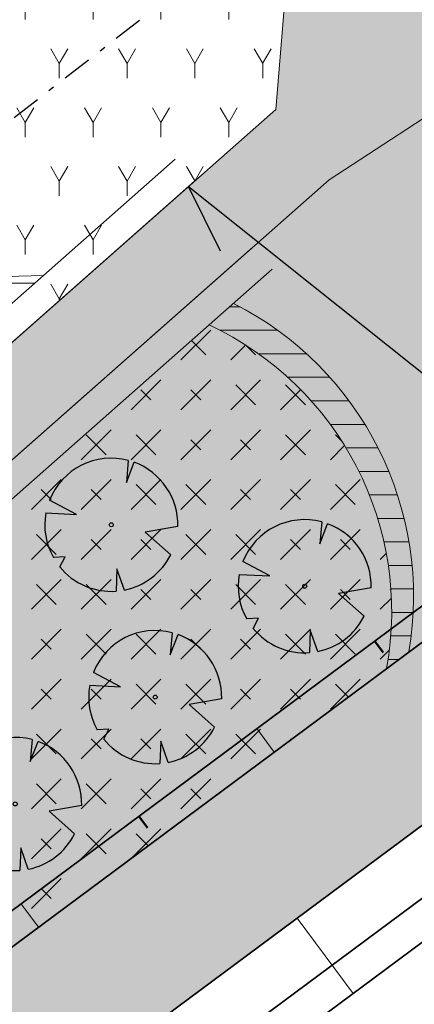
# Model space of a CAD drawing. Header units: metres. Extents: x 103263 to 106611, y 426963 to 428812.
# Tile 27 of 74: x 104385.73 to 104392.45, y 427726.13 to 427742.89. Entities that reach past the tile are written whole.
import ezdxf
from ezdxf import colors
from ezdxf.entities.mleader import LeaderData, LeaderLine
from ezdxf.math import Vec2, Vec3

# ---------------------------------------------------------------- set-up
doc = ezdxf.new("R2010")
doc.units = ezdxf.units.M
doc.linetypes.add('DASHDOT', pattern=[1, 0.5, -0.25, 0, -0.25])
doc.layers.add('kc-nieuwe-gasleiding-25-03-2004', color=30, linetype='Continuous')
for name, color, linetype, lineweight in [('N-GV-GW-TALUD_TEEN-G', 3, 'Continuous', 35), ('N-WE-GR-BOOM-S', 7, 'Continuous', 25), ('N-WE-GW-TALUD_KRUIN-G', 3, 'Continuous', 35), ('N-WE-GW-TALUDARCERING-S', 90, 'Continuous', 25), ('N-WE-GW-TALUDARCERING_KORT-G', 90, 'Continuous', 50), ('N-WE-GW-TALUDARCERING_LANG-G', 90, 'Continuous', 18), ('N-WE-VH-VERHARDING-G', 252, 'Continuous', 35), ('N-XX-GR-BOS-A-250', 42, 'Continuous', 18), ('N-XX-GW-GROND_ZAND-WERK-AD-100', 7, 'Continuous', 18), ('X-XX-AL-REFERENTIE-T25', 7, 'Continuous', 25)]:
    doc.layers.add(name, color=color, linetype=linetype, lineweight=lineweight)
for name, color, linetype, lineweight, true_color in [('N-WE-GR-BEPLANTING-A-250', 7, 'Continuous', 18, 0x00a500), ('N-WE-GR-BEPLANTING-MAAIENGRAS-A-250', 7, 'Continuous', 18, 0xe6e6e6), ('N-WE-GR-GRAS-A-250', 7, 'Continuous', 18, 0x7ca500)]:
    doc.layers.add(name, color=color, linetype=linetype, lineweight=lineweight, true_color=true_color)
doc.layers.add('N-WE-VH-VERHARDING-AP_GROEN4', color=7, linetype='Continuous', true_color=0x004700)
doc.styles.add('NLCS-ISO-M250-T25', font='NLCS-ISO.ttf', dxfattribs={"height": 0.625})
pattern_1 = [(60.00000000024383, (104639.955648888, 427910.1806441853), (-0.5773504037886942, 0.9999997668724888), [0.288676, -0.8660260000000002]), (120.0000000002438, (104639.955648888, 427910.1806441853), (-1.154700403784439, -2.331299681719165e-07), [0.288676, -0.8660260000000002]), (270, (104639.955648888, 427910.1806441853), (0.5773500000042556, -0.9999999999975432), [0.25, -1.75])]
pattern_2 = [(60.00000000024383, (104664.6892993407, 427702.1373207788), (-0.5773504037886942, 0.9999997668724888), [0.288676, -0.8660260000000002]), (120.0000000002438, (104664.6892993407, 427702.1373207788), (-1.154700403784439, -2.331299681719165e-07), [0.288676, -0.8660260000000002]), (270, (104664.6892993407, 427702.1373207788), (0.5773500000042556, -0.9999999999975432), [0.25, -1.75])]

# ---------------------------------------------------------------- blocks, each defined once
blk = doc.blocks.new('*U329')
at = {"ltscale": 20, "flags": 128}
for points in [[(0.5793388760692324, 2.190296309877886), (0.512674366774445, 1.442929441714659), (0.7783564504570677, 2.127719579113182)], [(-2.229457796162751, 0.4031898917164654), (-1.183538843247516, 0.3534729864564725), (-2.105046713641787, 0.837744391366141)], [(2.264866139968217, -0.05835501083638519), (1.153274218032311, -0.2475629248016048), (2.022349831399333, -1.021356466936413)], [(-1.754058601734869, -1.433978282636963), (-1.575691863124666, -1.088303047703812), (-1.973252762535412, -1.113243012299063)], [(0.446271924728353, -2.221250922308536), (0.1886407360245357, -1.498573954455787), (0.1622557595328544, -2.259803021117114)]]:
    blk.add_lwpolyline(points, dxfattribs=at)
blk.add_lwpolyline([(2.26486297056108, -0.05835493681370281, 0.3219436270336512), (0.7783549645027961, 2.127715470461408, 0.3219436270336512)], format="xyb", dxfattribs=at)
blk.add_circle((0, 0), 0.0675)
at = {"ltscale": 20}
for start, end in [(75.18440999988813, 158.298953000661), (169.7490490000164, 209.4302330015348), (281.3600670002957, 333.2046490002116), (219.2666920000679, 274.1068389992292)]:
    blk.add_arc((0, 0), 2.265614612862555, start, end, dxfattribs=at)
blk = doc.blocks.new('*U330')
at = {"ltscale": 20, "flags": 128}
for points in [[(0.5793388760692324, 2.190296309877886), (0.512674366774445, 1.442929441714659), (0.7783564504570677, 2.127719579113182)], [(-2.229457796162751, 0.4031898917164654), (-1.183538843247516, 0.3534729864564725), (-2.105046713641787, 0.837744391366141)], [(2.264866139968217, -0.05835501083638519), (1.153274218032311, -0.2475629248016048), (2.022349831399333, -1.021356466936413)], [(-1.754058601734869, -1.433978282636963), (-1.575691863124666, -1.088303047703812), (-1.973252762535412, -1.113243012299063)], [(0.446271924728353, -2.221250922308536), (0.1886407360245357, -1.498573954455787), (0.1622557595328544, -2.259803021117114)]]:
    blk.add_lwpolyline(points, dxfattribs=at)
blk.add_lwpolyline([(2.26486297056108, -0.05835493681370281, 0.3219436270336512), (0.7783549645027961, 2.127715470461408, 0.3219436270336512)], format="xyb", dxfattribs=at)
blk.add_circle((0, 0), 0.0675)
at = {"ltscale": 20}
for start, end in [(75.18440999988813, 158.298953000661), (169.7490490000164, 209.4302330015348), (281.3600670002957, 333.2046490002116), (219.2666920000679, 274.1068389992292)]:
    blk.add_arc((0, 0), 2.265614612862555, start, end, dxfattribs=at)
blk = doc.blocks.new('*U141')
at = {"ltscale": 20, "flags": 128}
for points in [[(0.5793388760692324, 2.190296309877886), (0.512674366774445, 1.442929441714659), (0.7783564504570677, 2.127719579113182)], [(-2.229457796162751, 0.4031898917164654), (-1.183538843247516, 0.3534729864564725), (-2.105046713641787, 0.837744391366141)], [(2.264866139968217, -0.05835501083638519), (1.153274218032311, -0.2475629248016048), (2.022349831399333, -1.021356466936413)], [(-1.754058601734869, -1.433978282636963), (-1.575691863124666, -1.088303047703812), (-1.973252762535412, -1.113243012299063)], [(0.446271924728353, -2.221250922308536), (0.1886407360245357, -1.498573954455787), (0.1622557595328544, -2.259803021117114)]]:
    blk.add_lwpolyline(points, dxfattribs=at)
blk.add_lwpolyline([(2.26486297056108, -0.05835493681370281, 0.3219436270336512), (0.7783549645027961, 2.127715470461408, 0.3219436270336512)], format="xyb", dxfattribs=at)
blk.add_circle((0, 0), 0.0675)
at = {"ltscale": 20}
for start, end in [(75.18440999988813, 158.298953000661), (169.7490490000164, 209.4302330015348), (281.3600670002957, 333.2046490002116), (219.2666920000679, 274.1068389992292)]:
    blk.add_arc((0, 0), 2.265614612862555, start, end, dxfattribs=at)
blk = doc.blocks.new('*U144')
at = {"ltscale": 20, "flags": 128}
for points in [[(0.5793388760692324, 2.190296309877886), (0.512674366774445, 1.442929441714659), (0.7783564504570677, 2.127719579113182)], [(-2.229457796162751, 0.4031898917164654), (-1.183538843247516, 0.3534729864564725), (-2.105046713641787, 0.837744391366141)], [(2.264866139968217, -0.05835501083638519), (1.153274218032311, -0.2475629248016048), (2.022349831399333, -1.021356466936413)], [(-1.754058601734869, -1.433978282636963), (-1.575691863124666, -1.088303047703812), (-1.973252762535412, -1.113243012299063)], [(0.446271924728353, -2.221250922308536), (0.1886407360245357, -1.498573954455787), (0.1622557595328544, -2.259803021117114)]]:
    blk.add_lwpolyline(points, dxfattribs=at)
blk.add_lwpolyline([(2.26486297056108, -0.05835493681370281, 0.3219436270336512), (0.7783549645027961, 2.127715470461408, 0.3219436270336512)], format="xyb", dxfattribs=at)
blk.add_circle((0, 0), 0.0675)
at = {"ltscale": 20}
for start, end in [(75.18440999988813, 158.298953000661), (169.7490490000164, 209.4302330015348), (281.3600670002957, 333.2046490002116), (219.2666920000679, 274.1068389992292)]:
    blk.add_arc((0, 0), 2.265614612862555, start, end, dxfattribs=at)
blk = doc.blocks.new('*U76')
at = {"layer": 'N-WE-GW-TALUDARCERING_KORT-G', "ltscale": 0.1}
for p, q in [((104391.776540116, 427732.316965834), (104391.9255778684, 427732.1162477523)), ((104387.7621784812, 427729.3362107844), (104387.9112162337, 427729.1354927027))]:
    blk.add_line(p, q, dxfattribs=at)
at = {"layer": 'N-WE-GW-TALUDARCERING_LANG-G', "ltscale": 0.1}
for p, q in [((104389.7693592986, 427730.8265883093), (104390.0674348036, 427730.4251521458)), ((104385.7549976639, 427727.8458332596), (104386.0530731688, 427727.4443970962))]:
    blk.add_line(p, q, dxfattribs=at)

msp = doc.modelspace()

# ---------------------------------------------------------------- hatches: boundary and pattern name
at = {"layer": 'N-WE-GR-BEPLANTING-A-250'}
h = msp.add_hatch(dxfattribs=at)
h.set_pattern_fill('AGR-BEPLANTING_SOORT_01', color=256, scale=0.2, angle=2.438340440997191e-10, style=0, pattern_type=2)
h.set_pattern_definition(pattern_1)
edge = h.paths.add_edge_path()
edge.add_line((104659.3303647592, 427926.4612525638), (104651.7230013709, 427930.1607831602))
edge.add_line((104651.7230013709, 427930.1607831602), (104630.4938774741, 427940.376883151))
edge.add_line((104630.4938774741, 427940.376883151), (104615.8207720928, 427939.2164508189))
edge.add_line((104615.8207720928, 427939.2164508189), (104614.2376933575, 427936.9417769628))
edge.add_line((104614.2376933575, 427936.9417769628), (104618.9005509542, 427931.7673681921))
edge.add_line((104618.9005509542, 427931.7673681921), (104620.0012690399, 427927.1015558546))
edge.add_line((104620.0012690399, 427927.1015558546), (104630.0898014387, 427928.1712134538))
edge.add_line((104630.0898014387, 427928.1712134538), (104636.2878124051, 427922.2964945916))
edge.add_line((104636.2878124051, 427922.2964945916), (104635.6264533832, 427916.4450273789))
edge.add_line((104635.6264533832, 427916.4450273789), (104649.3272545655, 427918.542081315))
edge.add_line((104649.3272545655, 427918.542081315), (104660.6366545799, 427913.9924327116))
edge.add_line((104660.6366545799, 427913.9924327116), (104663.6131149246, 427914.9011601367))
edge.add_line((104663.6131149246, 427914.9011601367), (104665.8010621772, 427914.1757056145))
edge.add_line((104665.8010621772, 427914.1757056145), (104667.1001514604, 427911.8641044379))
edge.add_line((104667.1001514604, 427911.8641044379), (104668.6199794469, 427908.9346376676))
edge.add_line((104668.6199794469, 427908.9346376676), (104670.7094656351, 427905.0285698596))
edge.add_line((104670.7094656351, 427905.0285698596), (104666.1406019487, 427898.7868442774))
edge.add_line((104666.1406019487, 427898.7868442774), (104659.3938611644, 427895.167689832))
edge.add_line((104659.3938611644, 427895.167689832), (104659.8848710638, 427894.6055145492))
edge.add_arc((2471945.486461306, 2366238.399359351), 3059610.724035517, 219.310766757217, 219.311095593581)
edge.add_arc((104633.1765330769, 427844.6214640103), 52.49880512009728, 34.46647924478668, 43.892134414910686, ccw=False)
edge.add_arc((104561.2641716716, 427811.9097585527), 131.0209486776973, 20.525008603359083, 28.4523627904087, ccw=False)
edge.add_arc((104687.2521040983, 427859.0575428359), 3.499999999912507, 200.2204952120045, 290.1774694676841)
edge.add_arc((104734.3333150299, 427775.8055196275), 92.1906331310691, 116.25824959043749, 119.84127220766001, ccw=False)
edge.add_line((104693.54653613, 427858.4829137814), (104693.7189308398, 427859.7056682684))
edge.add_line((104693.7189308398, 427859.7056682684), (104675.3548332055, 427897.7132286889))
edge.add_line((104675.3548332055, 427897.7132286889), (104665.2685288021, 427916.3479826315))
edge.add_line((104665.2685288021, 427916.3479826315), (104661.1353112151, 427923.4013750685))
edge.add_line((104661.1353112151, 427923.4013750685), (104659.3303647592, 427926.4612525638))
edge = h.paths.add_edge_path()
edge.add_line((104670.1550383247, 427924.7248936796), (104658.9175619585, 427940.3055199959))
edge.add_line((104658.9175619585, 427940.3055199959), (104653.2284554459, 427936.5817013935))
edge.add_arc((104651.4900431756, 427939.1483963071), 3.100000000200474, 210.78231766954, 304.10962921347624, ccw=False)
edge.add_arc((104006.7206265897, 427555.0583306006), 747.4016849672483, 30.78231766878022, 33.22624458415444)
edge.add_line((104631.9321601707, 427964.5944303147), (104627.9856486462, 427961.7680270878))
edge.add_line((104627.9856486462, 427961.7680270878), (104626.3177951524, 427960.5509960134))
edge.add_line((104626.3177951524, 427960.5509960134), (104625.9700455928, 427960.9459651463))
edge.add_line((104625.9700455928, 427960.9459651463), (104624.1400822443, 427949.0979709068))
edge.add_line((104624.1400822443, 427949.0979709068), (104623.8429765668, 427947.1743769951))
edge.add_line((104623.8429765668, 427947.1743769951), (104618.5678430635, 427941.9415107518))
edge.add_line((104618.5678430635, 427941.9415107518), (104631.1659005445, 427942.9378365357))
edge.add_line((104631.1659005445, 427942.9378365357), (104634.7839139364, 427941.1783634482))
edge.add_line((104634.7839139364, 427941.1783634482), (104651.5656544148, 427933.0172491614))
edge.add_line((104651.5656544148, 427933.0172491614), (104660.8855343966, 427928.4849060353))
edge.add_line((104660.8855343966, 427928.4849060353), (104667.4835066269, 427917.5208487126))
edge.add_line((104667.4835066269, 427917.5208487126), (104673.5438381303, 427906.5821909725))
edge.add_line((104673.5438381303, 427906.5821909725), (104680.5943660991, 427892.6833740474))
edge.add_line((104680.5943660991, 427892.6833740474), (104687.9966658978, 427877.3128729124))
edge.add_line((104687.9966658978, 427877.3128729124), (104695.9848212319, 427860.7641181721))
edge.add_line((104695.9848212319, 427860.7641181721), (104701.3449330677, 427863.4087762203))
edge.add_line((104701.3449330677, 427863.4087762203), (104685.8327935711, 427895.5793691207))
edge.add_line((104685.8327935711, 427895.5793691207), (104682.0114505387, 427903.4467681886))
edge.add_line((104682.0114505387, 427903.4467681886), (104677.8967674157, 427911.1612343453))
edge.add_line((104677.8967674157, 427911.1612343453), (104670.1550383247, 427924.7248936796))
h = msp.add_hatch(dxfattribs=at)
h.set_pattern_fill('AGR-BEPLANTING_SOORT_01', color=256, scale=0.2, angle=2.438340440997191e-10, style=0, pattern_type=2)
h.set_pattern_definition(pattern_1)
h.paths.add_polyline_path([(104363.071008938, 427723.425993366), (104361.6983122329, 427728.28850214), (104365.5077625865, 427731.8390290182), (104365.0366285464, 427732.9873104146), (104364.1921539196, 427734.2375282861), (104362.4721254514, 427735.639233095), (104359.0162108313, 427735.4176294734), (104356.7675839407, 427733.7145804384), (104350.4762217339, 427735.9334025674), (104349.2530735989, 427734.7164119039), (104355.4899293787, 427732.746919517), (104355.4600951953, 427730.3167838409), (104356.4315628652, 427729.0943877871), (104358.6037888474, 427727.2939285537), (104360.2693396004, 427727.8292332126), (104361.6831858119, 427722.8209603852), (104363.5017046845, 427719.835412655), (104346.9810820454, 427710.8391629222), (104336.5386061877, 427709.7725214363), (104335.5223670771, 427708.1609133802), (104347.4335548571, 427709.3775757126), (104370.1315959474, 427721.7377179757), (104391.0035135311, 427740.1627904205), (104404.4445607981, 427748.9289618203), (104420.6989272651, 427759.5299633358), (104445.9434060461, 427785.0416692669), (104466.6526312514, 427797.8444474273), (104480.2545585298, 427810.8543556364), (104480.0372508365, 427812.7221751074), (104465.7297605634, 427799.0374132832), (104460.2007866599, 427795.6193121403), (104459.47326257, 427799.8099377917), (104460.1182386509, 427801.3882866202), (104459.6991083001, 427802.3998847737), (104458.5594570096, 427803.2132798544), (104457.0560554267, 427804.229744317), (104455.0455214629, 427804.1487772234), (104452.3149181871, 427803.1190763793), (104449.7444822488, 427805.4033798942), (104448.3764118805, 427808.9098141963), (104447.1230680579, 427807.9953631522), (104448.478268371, 427804.5219154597), (104451.2579687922, 427802.0516420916), (104450.6661459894, 427800.8565857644), (104451.8265252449, 427796.7519954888), (104455.1434215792, 427795.4859487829), (104458.3403805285, 427797.5660554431), (104458.8259110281, 427794.769341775), (104445.002766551, 427786.2236501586), (104422.6350603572, 427763.619169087), (104417.2133990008, 427770.6346998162), (104409.419276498, 427779.128200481), (104408.3134465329, 427778.1147149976), (104416.0648689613, 427769.6677517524), (104421.5707903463, 427762.5436331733), (104419.7453533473, 427760.6988728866), (104399.4879658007, 427747.4871247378), (104395.4297442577, 427748.9316860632), (104392.6030304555, 427748.4879938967), (104390.4599172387, 427745.767788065), (104390.0926573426, 427741.3595602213), (104369.2656992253, 427722.9741765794), (104364.8205977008, 427720.5536114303)])
h = msp.add_hatch(dxfattribs=at)
h.set_pattern_fill('AGR-BEPLANTING_SOORT_01', color=256, scale=0.2, angle=2.438340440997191e-10, style=0, pattern_type=2)
h.set_pattern_definition(pattern_2)
edge = h.paths.add_edge_path()
edge.add_line((104373.4214523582, 427724.641900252), (104370.1315959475, 427721.7377179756))
edge.add_line((104370.1315959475, 427721.7377179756), (104368.6733947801, 427720.9360200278))
edge.add_line((104368.6733947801, 427720.9360200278), (104358.7825754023, 427715.5576468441))
edge.add_line((104358.7825754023, 427715.5576468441), (104347.4335548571, 427709.3775757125))
edge.add_line((104347.4335548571, 427709.3775757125), (104337.5297078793, 427717.0907311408))
edge.add_line((104337.5297078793, 427717.0907311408), (104320.6008711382, 427692.3200431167))
edge.add_line((104320.6008711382, 427692.3200431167), (104315.8437887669, 427682.1669650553))
edge.add_line((104315.8437887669, 427682.1669650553), (104328.5600753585, 427666.4730472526))
edge.add_line((104328.5600753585, 427666.4730472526), (104331.7239570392, 427666.4887077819))
edge.add_line((104331.7239570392, 427666.4887077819), (104334.6530528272, 427669.2108499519))
edge.add_line((104334.6530528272, 427669.2108499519), (104333.629, 427670.508))
edge.add_arc((104330.7716326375, 427672.9948927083), 3.788031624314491, 225.0632767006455, 318.9655124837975, ccw=False)
edge.add_line((104328.0960495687, 427670.3133933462), (104326.1496463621, 427672.3857678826))
edge.add_line((104326.1496463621, 427672.3857678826), (104325.8325698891, 427672.7830471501))
edge.add_line((104325.8325698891, 427672.7830471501), (104319.0915318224, 427681.2413483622))
edge.add_arc((104320.264565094, 427682.1762242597), 1.500000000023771, 129.5168054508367, 218.5539009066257, ccw=False)
edge.add_line((104319.3101083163, 427683.3333812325), (104319.4241163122, 427683.4274183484))
edge.add_arc((104320.3785730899, 427682.2702613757), 1.499999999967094, 39.51680545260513, 129.5168054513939, ccw=False)
edge.add_line((104321.5357300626, 427683.2247181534), (104327.0319221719, 427676.6561770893))
edge.add_line((104327.0319221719, 427676.6561770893), (104327.7275791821, 427677.2964134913))
edge.add_arc((104319.4444605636, 427686.8488553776), 12.6435438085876, 310.9292306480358, 339.4250229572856)
edge.add_arc((104360.2681902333, 427671.9290903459), 30.82178871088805, 145.2639484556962, 160.1290543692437, ccw=False)
edge.add_line((104334.939285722, 427689.4912444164), (104372.0041869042, 427717.0127787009))
edge.add_line((104372.0041869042, 427717.0127787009), (104372.004044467, 427717.0126729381))
edge.add_line((104372.004044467, 427717.0126729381), (104423.5693831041, 427755.301112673))
edge.add_line((104423.5693831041, 427755.301112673), (104429.9924448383, 427760.0703455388))
edge.add_line((104429.9924448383, 427760.0703455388), (104462.6006172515, 427787.3014668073))
edge.add_line((104462.6006172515, 427787.3014668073), (104473.4876649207, 427799.6420197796))
edge.add_line((104473.4876649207, 427799.6420197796), (104480.5317515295, 427807.0021468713))
edge.add_line((104480.5317515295, 427807.0021468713), (104480.2826617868, 427808.654699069))
edge.add_arc((104482.2908247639, 427798.327215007), 10.52091467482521, 99.68150220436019, 101.00376043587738, ccw=False)
edge.add_arc((104573.810061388, 427821.3433108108), 94.14165016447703, 186.3969905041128, 187.7192487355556, ccw=False)
edge.add_line((104480.2545585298, 427810.8543556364), (104466.6526312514, 427797.8444474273))
edge.add_line((104466.6526312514, 427797.8444474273), (104445.9434060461, 427785.0416692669))
edge.add_line((104445.9434060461, 427785.0416692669), (104422.6618632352, 427761.5135816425))
edge.add_line((104422.6618632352, 427761.5135816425), (104420.6989272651, 427759.5299633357))
edge.add_line((104420.6989272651, 427759.5299633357), (104391.0035135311, 427740.1627904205))
edge.add_line((104391.0035135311, 427740.1627904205), (104373.4214524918, 427724.6418998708))
h = msp.add_hatch(dxfattribs=at)
h.set_pattern_fill('AGR-BEPLANTING_SOORT_01', color=256, scale=0.2, angle=2.438340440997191e-10, style=0, pattern_type=2)
h.set_pattern_definition(pattern_2)
h.paths.add_polyline_path([(104363.071008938, 427723.425993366), (104364.8205977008, 427720.5536114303), (104369.2656992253, 427722.9741765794), (104390.0926573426, 427741.3595602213), (104390.4599172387, 427745.767788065), (104391.3552064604, 427746.9041587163), (104387.8984523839, 427750.2152945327), (104380.0960530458, 427745.7109732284), (104365.0366285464, 427732.9873104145), (104365.5077625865, 427731.8390290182), (104361.6983122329, 427728.28850214)])
at = {"layer": 'N-WE-GR-BEPLANTING-MAAIENGRAS-A-250', "transparency": 33554539}
msp.add_hatch(color=256, dxfattribs=at).paths.add_polyline_path([(104369.2656992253, 427722.9741765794), (104346.9810820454, 427710.8391629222), (104335.8985077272, 427709.7071388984), (104334.8829299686, 427708.0955983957), (104347.4335548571, 427709.3775757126), (104370.1315959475, 427721.7377179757), (104391.0035135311, 427740.1627904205), (104404.4445607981, 427748.9289618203), (104420.6989272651, 427759.5299633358), (104445.9434060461, 427785.0416692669), (104466.6526312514, 427797.8444474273), (104480.2545585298, 427810.8543556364), (104480.0372508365, 427812.7221751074), (104465.7297605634, 427799.0374132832), (104460.2007866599, 427795.6193121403), (104459.47326257, 427799.8099377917), (104460.1182386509, 427801.3882866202), (104459.6991083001, 427802.3998847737), (104458.5594570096, 427803.2132798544), (104457.0560554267, 427804.229744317), (104455.0455214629, 427804.1487772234), (104452.3149181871, 427803.1190763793), (104449.7444822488, 427805.4033798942), (104448.1884372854, 427809.3916026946), (104446.9350934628, 427808.4771516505), (104448.478268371, 427804.5219154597), (104451.2579687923, 427802.0516420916), (104450.6661459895, 427800.8565857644), (104451.8265252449, 427796.7519954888), (104455.1434215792, 427795.4859487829), (104458.3403805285, 427797.5660554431), (104458.8259110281, 427794.769341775), (104445.002766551, 427786.2236501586), (104422.6350603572, 427763.619169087), (104417.2133990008, 427770.6346998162), (104409.0803320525, 427779.495699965), (104407.9711379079, 427778.4936097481), (104416.0648689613, 427769.6677517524), (104421.5707903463, 427762.5436331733), (104419.7453533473, 427760.6988728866), (104399.4879658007, 427747.4871247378), (104395.4297442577, 427748.9316860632), (104392.6030304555, 427748.4879938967), (104390.4599172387, 427745.767788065), (104390.0926573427, 427741.3595602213)])
at = {"layer": 'N-WE-GR-GRAS-A-250'}
h = msp.add_hatch(dxfattribs=at)
h.set_pattern_fill('AGR-GRAS_01-SO', color=256, scale=0.05, angle=-43.67094639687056, pattern_type=2)
h.set_pattern_definition([(316.3290536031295, (106059.6698781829, 428587.616017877), (1.76729138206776, 0.04100208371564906), [0.1499999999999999, -0.9999999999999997]), (1.329053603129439, (106060.2041658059, 428587.4515893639), (1.508993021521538, 1.785480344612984), [0.15, -1]), (346.3290536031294, (106059.8457872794, 428587.655463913), (1.315684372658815, 0.9664236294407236), [0.15, -1]), (331.3290536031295, (106060.373514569, 428587.7738020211), (0.9740066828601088, 0.3221971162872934), [0.15, -1]), (91.32905360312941, (106061.5408309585, 428589.2862081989), (-0.5870817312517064, -0.5637686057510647), [0.15, -1]), (106.3290536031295, (106061.100112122, 428586.9419029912), (-0.3111394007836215, -0.7163743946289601), [0.15, -1]), (121.3290536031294, (106059.9213991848, 428587.4450290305), (-0.4753752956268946, -0.7576399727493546), [0.15, -1]), (41.32905360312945, (106060.3767947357, 428587.6324187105), (0.1086561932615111, 1.693574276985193), [0.1499999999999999, -0.9999999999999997]), (56.32905360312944, (106059.6698781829, 428587.616017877), (-0.3333754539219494, 1.663989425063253), [0.1499999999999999, -0.9999999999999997])])
edge = h.paths.add_edge_path(flags=16)
edge.add_arc((104300.2743802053, 427708.3833102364), 2.533084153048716, 42.56521645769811, 200.822502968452)
edge.add_line((104297.9067415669, 427707.4828644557), (104313.3360342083, 427687.6433180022))
edge.add_arc((104313.7019184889, 427691.08121821), 3.45731530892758, 263.9250681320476, 356.1721309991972)
edge.add_line((104317.1515209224, 427690.8504105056), (104302.1400166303, 427710.0967617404))
edge = h.paths.add_edge_path()
edge.add_line((104367.348337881, 427762.4842185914), (104295.7309371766, 427709.9868669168))
edge.add_arc((104297.4821952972, 427709.5708200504), 1.799999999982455, 166.6359703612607, 217.9526151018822)
edge.add_line((104296.0628599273, 427708.4638028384), (104297.2380003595, 427706.9571249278))
edge.add_line((104297.2380003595, 427706.9571249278), (104297.0804993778, 427706.8342813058))
edge.add_line((104297.0804993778, 427706.8342813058), (104314.1158191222, 427684.3713509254))
edge.add_line((104314.1158191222, 427684.3713509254), (104318.4234778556, 427693.5652206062))
edge.add_line((104318.4234778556, 427693.5652206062), (104335.7402991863, 427718.8342484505))
edge.add_line((104335.7402991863, 427718.8342484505), (104341.9372600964, 427728.6548213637))
edge.add_line((104341.9372600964, 427728.6548213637), (104344.7103795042, 427733.0232609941))
edge.add_line((104344.7103795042, 427733.0232609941), (104347.6031602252, 427736.6968642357))
edge.add_line((104347.6031602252, 427736.6968642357), (104351.8690872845, 427740.247863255))
edge.add_line((104351.8690872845, 427740.247863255), (104360.2650453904, 427746.0411390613))
edge.add_line((104360.2650453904, 427746.0411390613), (104360.0689125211, 427746.3309966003))
edge.add_line((104360.0689125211, 427746.3309966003), (104363.3615896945, 427748.6029692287))
edge.add_line((104363.3615896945, 427748.6029692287), (104363.5577225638, 427748.3131116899))
edge.add_line((104363.5577225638, 427748.3131116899), (104373.9236135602, 427755.4656563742))
edge.add_line((104373.9236135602, 427755.4656563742), (104393.9167035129, 427768.989553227))
edge.add_line((104393.9167035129, 427768.989553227), (104406.2850819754, 427780.3250861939))
edge.add_line((104406.2850819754, 427780.3250861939), (104400.9636579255, 427785.9197944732))
edge.add_line((104400.9636579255, 427785.9197944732), (104396.8130915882, 427783.0261462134))
edge.add_line((104396.8130915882, 427783.0261462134), (104394.2596880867, 427781.2459911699))
edge.add_line((104394.2596880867, 427781.2459911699), (104385.7784596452, 427775.3331373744))
edge.add_line((104385.7784596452, 427775.3331373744), (104383.5056129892, 427773.7485780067))
edge.add_line((104383.5056129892, 427773.7485780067), (104373.728662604, 427766.932386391))
edge.add_line((104373.728662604, 427766.932386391), (104367.348337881, 427762.4842185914))
at = {"layer": 'N-WE-VH-VERHARDING-AP_GROEN4', "ltscale": 0.1}
h = msp.add_hatch(dxfattribs=at)
h.set_pattern_fill('CROSS', color=256, scale=0.05, style=0)
h.set_pattern_definition([(0, (0, 0), (0.3175, 0.3175), [0.15875, -0.4762500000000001]), (90, (0.07937500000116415, -0.07937499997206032), (-0.3175, 0.3175), [0.15875, -0.4762500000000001])])
edge = h.paths.add_edge_path()
edge.add_line((104616.3031511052, 427898.4111352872), (104514.5060934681, 427822.8232005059))
edge.add_line((104514.5060934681, 427822.8232005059), (104506.4772524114, 427816.8619599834))
edge.add_line((104506.4772524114, 427816.8619599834), (104495.4362540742, 427811.1353249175))
edge.add_line((104495.4362540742, 427811.1353249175), (104485.0081029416, 427807.8090618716))
edge.add_line((104485.0081029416, 427807.8090618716), (104485.4945375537, 427805.8626231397))
edge.add_line((104485.4945375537, 427805.8626231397), (104492.8930932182, 427807.0920026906))
edge.add_line((104492.8930932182, 427807.0920026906), (104495.3592784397, 427807.5017958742))
edge.add_line((104495.3592784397, 427807.5017958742), (104478.6672123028, 427790.8218198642))
edge.add_line((104478.6672123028, 427790.8218198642), (104467.4953556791, 427783.5212851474))
edge.add_line((104467.4953556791, 427783.5212851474), (104471.9838235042, 427792.5770671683))
edge.add_line((104471.9838235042, 427792.5770671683), (104477.2196777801, 427800.9421077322))
edge.add_line((104477.2196777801, 427800.9421077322), (104480.93507058, 427805.0412878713))
edge.add_line((104480.93507058, 427805.0412878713), (104485.1279156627, 427805.8017034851))
edge.add_line((104485.1279156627, 427805.8017034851), (104485.5138987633, 427804.8205834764))
edge.add_line((104485.5138987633, 427804.8205834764), (104484.4810009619, 427807.7138504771))
edge.add_line((104484.4810009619, 427807.7138504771), (104480.5797122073, 427807.0094648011))
edge.add_line((104480.5797122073, 427807.0094648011), (104473.4876649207, 427799.6420197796))
edge.add_line((104473.4876649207, 427799.6420197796), (104462.6006172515, 427787.3014668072))
edge.add_line((104462.6006172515, 427787.3014668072), (104429.9924314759, 427760.0703343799))
edge.add_line((104429.9924314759, 427760.0703343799), (104423.5693831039, 427755.3011126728))
edge.add_line((104423.5693831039, 427755.3011126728), (104334.939285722, 427689.4912444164))
edge.add_arc((104360.2681902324, 427671.9290903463), 30.82178870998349, 145.2639484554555, 160.1290543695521)
edge.add_arc((104319.4444605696, 427686.8488553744), 12.64354380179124, 311.59388644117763, 339.42502296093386, ccw=False)
edge.add_line((104327.8378318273, 427677.3931418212), (104328.4529372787, 427676.013364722))
edge.add_line((104328.4529372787, 427676.013364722), (104328.8965215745, 427675.01339636))
edge.add_arc((104319.4025852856, 427686.8721073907), 15.19091351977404, 308.6803289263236, 339.460188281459)
edge.add_arc((104360.268190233, 427671.929090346), 28.32178871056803, 146.0781939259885, 160.1580718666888, ccw=False)
edge.add_line((104336.7667712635, 427687.7343749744), (104371.487508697, 427713.5152696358))
edge.add_line((104371.487508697, 427713.5152696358), (104381.9308486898, 427721.2696756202))
edge.add_line((104381.9308486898, 427721.2696756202), (104433.4961692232, 427759.5579942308))
edge.add_line((104433.4961692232, 427759.5579942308), (104466.7479692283, 427784.2120266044))
edge.add_line((104466.7479692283, 427784.2120266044), (104467.4953556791, 427783.5212851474))
edge.add_line((104467.4953556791, 427783.5212851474), (104478.6672123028, 427790.8218198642))
edge.add_line((104478.6672123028, 427790.8218198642), (104495.3592784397, 427807.5017958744))
edge.add_line((104495.3592784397, 427807.5017958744), (104498.8457424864, 427808.0811234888))
edge.add_line((104498.8457424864, 427808.0811234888), (104506.8013188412, 427813.9882693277))
edge.add_line((104506.8013188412, 427813.9882693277), (104507.566691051, 427814.5565707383))
edge.add_line((104507.566691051, 427814.5565707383), (104508.0715676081, 427817.9764749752))
edge.add_line((104508.0715676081, 427817.9764749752), (104506.4772524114, 427816.8619599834))
edge.add_line((104506.4772524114, 427816.8619599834), (104514.5060934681, 427822.823200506))
edge.add_line((104514.5060934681, 427822.823200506), (104518.0098381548, 427822.3109084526))
edge.add_line((104518.0098381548, 427822.3109084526), (104547.6430790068, 427844.3154588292))
edge.add_line((104547.6430790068, 427844.3154588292), (104558.0864189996, 427852.0698648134))
edge.add_line((104558.0864189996, 427852.0698648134), (104615.7866238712, 427894.9137912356))
edge.add_line((104615.7866238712, 427894.9137912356), (104616.3031511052, 427898.4111352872))
at = {"layer": 'N-XX-GR-BOS-A-250', "ltscale": 0.25, "transparency": 33554541}
h = msp.add_hatch(dxfattribs=at)
h.set_pattern_fill('AGR-BOSPLANTSOEN', color=256, scale=0.6, angle=45, pattern_type=2)
h.set_pattern_definition([(45, (0, 0), (0, 0.848528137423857), [0.72, -0.48]), (135, (0.4242640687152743, 0.08485281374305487), (-1.697056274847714, -1.697056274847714), [0.48, -0.72]), (135, (0.4242640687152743, 0.9333809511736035), (-1.697056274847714, -1.697056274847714), [0.48, -0.72]), (135, (1.187939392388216, 1.018233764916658), (-1.697056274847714, -1.697056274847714), [0.24, -0.96]), (135, (1.187939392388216, 1.866761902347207), (-1.697056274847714, -1.697056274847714), [0.24, -0.96])])
edge = h.paths.add_edge_path()
edge.add_line((104370.4202281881, 427721.3255651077), (104367.0087912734, 427719.4678785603))
edge.add_arc((104359.9769058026, 427718.2198517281), 7.141777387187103, -13.143953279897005, 10.064120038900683, ccw=False)
edge.add_arc((104370.0419237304, 427715.7011303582), 3.2364646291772, 163.9520737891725, 218.38481510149)
edge.add_line((104367.504994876, 427713.6914798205), (104391.9818646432, 427731.8466599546))
edge.add_arc((104386.6874456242, 427732.8118794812), 5.381683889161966, 349.6679414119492, 425.0363892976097)
edge.add_line((104388.9587453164, 427737.6907850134), (104370.4202281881, 427721.3255651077))
edge = h.paths.add_edge_path()
edge.add_line((104366.134191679, 427721.8382512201), (104368.9770669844, 427723.3863294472))
edge.add_line((104368.9770669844, 427723.3863294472), (104385.5423851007, 427738.0096713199))
edge.add_arc((104386.8882804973, 427712.8071190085), 25.23846424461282, 93.05687070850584, 149.6478680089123)
edge.add_arc((104368.1164285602, 427724.492793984), 3.191224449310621, 160.4543498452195, 226.6188343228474)
edge.add_arc((104359.9769058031, 427718.2198517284), 7.141777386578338, 30.441111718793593, 33.613095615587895, ccw=False)
at = {"layer": 'N-XX-GW-GROND_ZAND-WERK-AD-100', "ltscale": 0.25, "transparency": 33554541}
h = msp.add_hatch(dxfattribs=at)
h.set_pattern_fill('AGW-WERK_ONTGRAVEN', color=256, scale=0.08, angle=45, pattern_type=2)
h.set_pattern_definition([(180, (0, 0), (0, -0.4), [])])
edge = h.paths.add_edge_path()
edge.add_line((104389.3754039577, 427738.0585981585), (104388.9587453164, 427737.6907850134))
edge.add_arc((104386.6874456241, 427732.8118794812), 5.381683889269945, -10.332058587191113, 65.03638929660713, ccw=False)
edge.add_line((104391.9818646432, 427731.8466599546), (104392.359622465, 427732.127153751))
edge.add_arc((104386.8515121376, 427733.0723521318), 5.588620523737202, 350.2628128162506, 423.1528018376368)
edge = h.paths.add_edge_path()
edge.add_line((104385.5423851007, 427738.0096713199), (104386.1370441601, 427738.5346176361))
edge.add_arc((104386.8882804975, 427712.8071190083), 25.73846424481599, 91.67254676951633, 149.7497953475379)
edge.add_arc((104368.1164285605, 427724.492793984), 3.691224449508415, 159.6974251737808, 225.6862032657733)
edge.add_arc((104359.9769057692, 427718.2198517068), 6.641777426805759, 30.58200023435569, 33.1483397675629, ccw=False)
edge.add_line((104365.694824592, 427721.5989953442), (104366.134191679, 427721.8382512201))
edge.add_arc((104359.9769057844, 427718.2198517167), 7.141777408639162, 30.44111172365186, 33.61309561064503)
edge.add_arc((104368.1164285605, 427724.4927939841), 3.191224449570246, 160.4543498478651, 226.618834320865, ccw=False)
edge.add_arc((104386.8882804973, 427712.8071190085), 25.23846424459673, 93.05687070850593, 149.6478680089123, ccw=False)

# ---------------------------------------------------------------- linework, layer by layer
at = {"layer": 'kc-nieuwe-gasleiding-25-03-2004', "linetype": 'DASHDOT'}
msp.add_lwpolyline([(104097.9300295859, 427529.0327723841), (104128.0113355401, 427550.2436929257), (104130.3800295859, 427551.9127723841), (104134.2532525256, 427554.6462171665), (104196.1931871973, 427599.7480142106), (104199.5844013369, 427602.21889857), (104218.4276534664, 427615.9312640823), (104221.897940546, 427618.4714742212), (104244.2194343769, 427634.7198408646), (104264.366562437, 427649.6439976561), (104289.8582265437, 427657.327513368), (104306.4051448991, 427669.7063632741), (104309.8544260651, 427672.2858256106), (104330.0230218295, 427687.3656338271), (104332.8547410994, 427691.7035867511), (104344.9502921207, 427710.1692688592), (104375.2025720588, 427733.1422162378), (104475.2935630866, 427810.6439561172), (104553.733056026, 427872.8152583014), (104614.0881718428, 427921.5261436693), (104641.2013038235, 427918.7470910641)], dxfattribs=at)
at = {"layer": 'N-GV-GW-TALUD_TEEN-G', "ltscale": 10, "flags": 128}
for points in [[(104329.5652399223, 427673.5059101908, 0.1416450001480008), (104335.1296285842, 427680.9903656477, -0.05905744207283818), (104337.9444590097, 427686.6159898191), (104372.4413492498, 427712.2306731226), (104382.8846893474, 427719.9850791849), (104434.4500091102, 427758.2733972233), (104487.5544295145, 427797.7042997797), (104507.2362709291, 427812.3183896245)], [(104474.586531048, 427801.2104290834), (104473.1379740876, 427800.0014268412), (104462.2508797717, 427787.6608209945), (104429.6828961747, 427760.4632614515), (104423.2713091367, 427755.702549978), (104334.5754960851, 427689.8438863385, 0.0655887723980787), (104330.8123407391, 427682.5783803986, -0.1249177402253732), (104327.4000160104, 427677.6741731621)]]:
    msp.add_lwpolyline(points, format="xyb", dxfattribs=at)
at = {"layer": 'N-WE-GR-BEPLANTING-MAAIENGRAS-A-250', "transparency": 33554539}
for points in [[(104363.5017046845, 427719.835412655), (104346.9810820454, 427710.8391629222), (104335.8985077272, 427709.7071388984), (104334.8829299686, 427708.0955983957), (104347.4335548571, 427709.3775757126), (104370.1315959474, 427721.7377179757), (104391.0035135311, 427740.1627904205), (104404.4445607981, 427748.9289618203)], [(104390.4599172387, 427745.767788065), (104390.0926573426, 427741.3595602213), (104369.2656992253, 427722.9741765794), (104364.8205977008, 427720.5536114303)]]:
    msp.add_lwpolyline(points, dxfattribs=at)
at = {"layer": 'N-WE-GW-TALUD_KRUIN-G', "ltscale": 0.1}
for points in [[(104328.8965215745, 427675.01339636, 0.1351158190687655), (104333.6277915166, 427681.5422517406, -0.06151246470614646), (104336.7667712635, 427687.7343749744), (104371.487508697, 427713.5152696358), (104381.9308486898, 427721.2696756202), (104433.4961692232, 427759.5579942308), (104466.7479692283, 427784.2120266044), (104477.2196777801, 427800.9421077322), (104480.93507058, 427805.0412878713), (104483.1492656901, 427805.4410653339), (104485.3634608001, 427805.8408427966), (104498.8457424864, 427808.0811234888), (104507.566691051, 427814.5565707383)], [(104474.4797645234, 427800.470051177), (104473.4876649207, 427799.6420197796), (104462.6006172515, 427787.3014668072), (104429.9924314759, 427760.0703343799), (104423.5693831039, 427755.3011126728), (104334.939285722, 427689.4912444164, 0.06495237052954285), (104331.2815120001, 427682.4054992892, -0.1220367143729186), (104327.8378318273, 427677.3931418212), (104327.8378318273, 427677.3931418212)], [(104329.5214962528, 427674.2327513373, 0.1352139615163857), (104334.5664090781, 427681.1972392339, -0.06000401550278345), (104337.5020373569, 427687.0347985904), (104372.0836590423, 427712.7123968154), (104382.5269991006, 427720.4668028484), (104434.0923191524, 427758.7551211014)]]:
    msp.add_lwpolyline(points, format="xyb", dxfattribs=at)
at = {"layer": 'N-WE-GW-TALUDARCERING_LANG-G', "ltscale": 0.1}
msp.add_line((104390.4577347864, 427727.6010651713), (104391.4115746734, 427726.3164681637), dxfattribs=at)
at = {"layer": 'N-WE-VH-VERHARDING-G', "ltscale": 0.2}
for points in [[(104388.3791228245, 427740.5138541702), (104368.9770669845, 427723.3863294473), (104363.4534839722, 427720.3784808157)], [(104388.7100212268, 427740.1390125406), (104369.2656992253, 427722.9741765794), (104363.6926027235, 427719.939365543)], [(104389.7027164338, 427739.0144876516), (104370.1315959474, 427721.7377179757), (104364.4099589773, 427718.6220197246)], [(104390.0336148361, 427738.6396460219), (104370.4202281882, 427721.3255651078), (104364.6490777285, 427718.1829044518)]]:
    msp.add_lwpolyline(points, dxfattribs=at)
at = {"layer": 'N-XX-GW-GROND_ZAND-WERK-AD-100', "ltscale": 0.25, "transparency": 33554541}
for points in [[(104386.1370441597, 427738.5346176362, 0.2589772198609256), (104364.6545275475, 427725.7735669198, 0.2961602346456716), (104365.5377849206, 427721.8516323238, -0.01119823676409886), (104365.694824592, 427721.5989953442)], [(104388.9587453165, 427737.6907850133, -0.3412481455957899), (104391.9818646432, 427731.8466599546), (104392.359622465, 427732.127153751, 0.3292184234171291), (104389.3754039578, 427738.0585981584, 0.3292184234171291)]]:
    msp.add_lwpolyline(points, format="xyb", dxfattribs=at)

# ---------------------------------------------------------------- block references
at = {"layer": 'N-WE-GR-BOOM-S', "xscale": 0.4999999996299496, "yscale": 0.4999999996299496, "zscale": 0.4999999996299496}
for name, p in [('*U329', (104387.2938245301, 427734.2914436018)), ('*U330', (104390.5871370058, 427733.2461768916)), ('*U141', (104388.0414653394, 427731.3594638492)), ('*U144', (104385.6578929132, 427729.5419225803))]:
    msp.add_blockref(name, p, dxfattribs=at)

# ---------------------------------------------------------------- next in the draw order: leaders
at = {"layer": 'X-XX-AL-REFERENTIE-T25', "ltscale": 0.1}
ml = msp.add_multileader_mtext('Standard', dxfattribs=at)
ml.set_content('takkenril (door derden)', color=256, style='NLCS-ISO-M250-T25')
ml.set_leader_properties(color=256, linetype='ByLayer', lineweight=-1)
ml.build(insert=Vec2(0, 0))
ml.multileader.update_dxf_attribs({"text_left_attachment_type": 5, "text_right_attachment_type": 5, "dogleg_length": 0.625, "arrow_head_size": 0.625})
ctx = ml.context
ctx.base_point, ctx.char_height, ctx.arrow_head_size, ctx.landing_gap_size, ctx.plane_origin, ctx.plane_x_axis, ctx.plane_y_axis = Vec3(104395.1708862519, 427735.5851754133), 0.625, 0.625, 0.225, Vec3(104393.3645004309, 427731.2865840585), Vec3(0.8029428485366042, 0.5960560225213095), Vec3(-0.5960560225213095, 0.8029428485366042)
ctx.left_attachment, ctx.right_attachment = 5, 5
notes = []
notes.append((ctx, [(1, (1, 1, 0), (104394.6690469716, 427735.2126403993), (0.8029428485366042, 0.5960560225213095), 0.625, [(1, [(104389.433634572, 427738.3860862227), (104388.6085012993, 427740.0493939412)], 0, [])])]))
ctx.mtext.insert, ctx.mtext.text_direction, ctx.mtext.rotation, ctx.mtext.flow_direction = Vec3(104394.8672528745, 427736.3716790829), Vec3(0.8029428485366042, 0.5960560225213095), 0.6385801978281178, 5
ctx.mtext.has_bg_fill, ctx.mtext.bg_color, ctx.mtext.bg_scale_factor, ctx.mtext.bg_transparency, ctx.mtext.use_window_bg_color = 1, -1027028792, 1.5, 0, 1
for ctx, leaders in notes:
    for number, flags, end, landing, length, lines in leaders:
        leader = LeaderData()
        leader.index, (leader.has_last_leader_line, leader.has_dogleg_vector, leader.attachment_direction) = number, flags
        leader.last_leader_point, leader.dogleg_vector, leader.dogleg_length = Vec3(end), Vec3(landing), length
        for number, points, colour, breaks in lines:
            line = LeaderLine()
            line.index, line.vertices, line.color, line.breaks = number, Vec3.list(points), colors.encode_raw_color(colour), breaks
            leader.lines.append(line)
        ctx.leaders.append(leader)

# ---------------------------------------------------------------- next in the draw order: block references
at = {"layer": 'N-WE-GW-TALUDARCERING-S', "ltscale": 0.1}
msp.add_blockref('*U76', (0, 0), dxfattribs=at)

doc.saveas('drawing.dxf')
